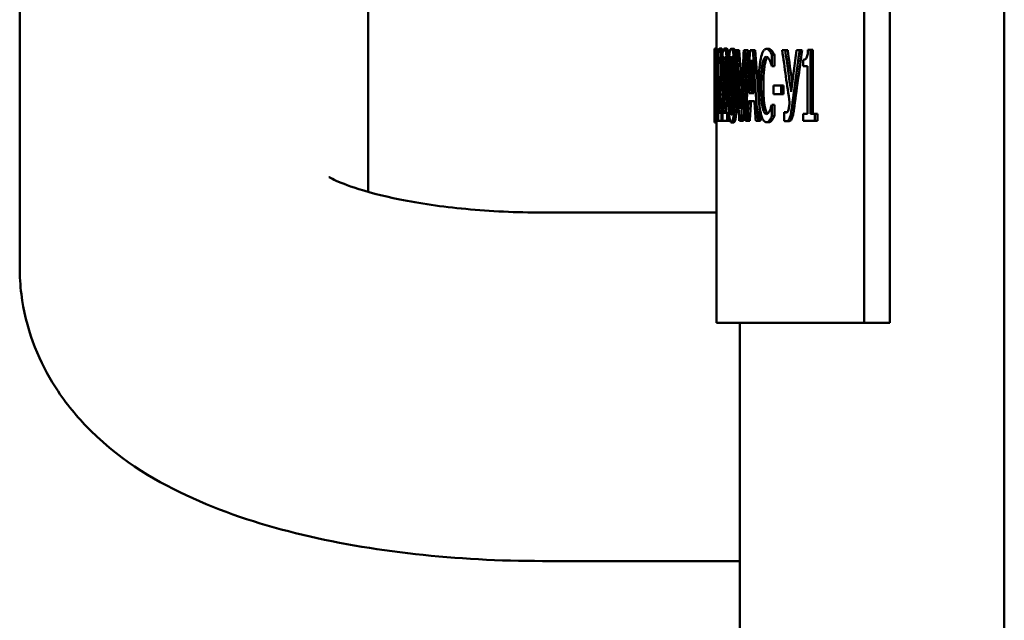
# Model space of a CAD drawing. Header units: millimetres. Extents: x 0 to 2100, y 0 to 1485.
# Tile 18 of 28: x 1514 to 1556, y 1049 to 1075. Entities that reach past the tile are written whole.
import ezdxf

# ---------------------------------------------------------------- set-up
doc = ezdxf.new("R2010")
doc.units = ezdxf.units.MM
doc.header["$LTSCALE"] = 5
doc.layers.add('Видимый контур (ГОСТ)', color=7, linetype='Continuous', lineweight=50)

msp = doc.modelspace()

# ---------------------------------------------------------------- linework, layer by layer
at = {"layer": 'Видимый контур (ГОСТ)'}
for p, q in [((1556.033, 953.505), (1556.033, 1124.505)), ((1513.652, 1064.657), (1513.652, 1101.938)), ((1528.652, 1067.916), (1528.652, 1101.938)), ((1550.006, 1062.283), (1550.006, 1097.283)), ((1551.101, 1097.283), (1551.101, 1062.283)), ((1543.652, 1074.082), (1543.652, 1075.989)), ((1543.552, 1073.672), (1543.552, 1074.048)), ((1543.553, 1074.08), (1543.575, 1074.08)), ((1543.578, 1074.082), (1543.678, 1074.082)), ((1543.776, 1074.082), (1543.876, 1074.082)), ((1543.99, 1074.082), (1544.09, 1074.082)), ((1544.287, 1074.08), (1544.388, 1074.08)), ((1544.455, 1074.018), (1544.525, 1074.018)), ((1544.525, 1074.018), (1544.626, 1074.018)), ((1544.821, 1074.018), (1544.9, 1074.018)), ((1544.9, 1074.018), (1545.002, 1074.018)), ((1545.098, 1074.018), (1545.204, 1074.018)), ((1545.204, 1074.018), (1545.306, 1074.018)), ((1545.79, 1074.073), (1545.893, 1074.073)), ((1545.927, 1073.993), (1546.03, 1073.993)), ((1546.474, 1074.018), (1546.605, 1074.018)), ((1546.605, 1074.018), (1546.71, 1074.018)), ((1547.09, 1074.018), (1547.226, 1074.018)), ((1547.226, 1074.018), (1547.331, 1074.018)), ((1547.583, 1074.028), (1547.693, 1074.028)), ((1547.693, 1071.281), (1547.693, 1074.028)), ((1547.693, 1074.028), (1547.798, 1074.028)), ((1547.798, 1074.028), (1547.798, 1071.281)), ((1543.561, 1073.9), (1543.561, 1073.465)), ((1543.719, 1073.9), (1543.719, 1073.465)), ((1543.909, 1073.9), (1543.909, 1073.465)), ((1546.033, 1073.327), (1546.033, 1073.816)), ((1546.033, 1073.816), (1546.136, 1073.816)), ((1546.136, 1073.816), (1546.136, 1073.327)), ((1547.369, 1073.603), (1547.369, 1073.324)), ((1543.562, 1073.465), (1543.561, 1073.465)), ((1543.562, 1073.465), (1543.591, 1073.465)), ((1543.721, 1073.465), (1543.719, 1073.465)), ((1543.721, 1073.465), (1543.812, 1073.465)), ((1543.911, 1073.465), (1543.909, 1073.465)), ((1543.911, 1073.465), (1544.011, 1073.465)), ((1546.033, 1073.327), (1546.024, 1073.327)), ((1546.033, 1073.327), (1546.136, 1073.327)), ((1547.557, 1073.324), (1547.369, 1073.324)), ((1547.557, 1073.324), (1547.557, 1071.281)), ((1543.628, 1072.489), (1543.689, 1072.489)), ((1543.628, 1072.489), (1543.628, 1072.119)), ((1543.689, 1072.119), (1543.689, 1072.489)), ((1543.689, 1072.489), (1543.789, 1072.489)), ((1543.789, 1072.489), (1543.789, 1072.463)), ((1546.101, 1072.489), (1546.101, 1072.119)), ((1546.101, 1072.489), (1546.422, 1072.489)), ((1546.422, 1072.119), (1546.422, 1072.489)), ((1546.422, 1072.489), (1546.526, 1072.489)), ((1546.526, 1072.489), (1546.526, 1072.119)), ((1543.689, 1072.119), (1543.628, 1072.119)), ((1543.689, 1072.119), (1543.766, 1072.119)), ((1545.274, 1071.822), (1545.028, 1071.822)), ((1545.051, 1072.168), (1545.25, 1072.168)), ((1546.422, 1072.119), (1546.101, 1072.119)), ((1546.422, 1072.119), (1546.526, 1072.119)), ((1543.56, 1071.402), (1543.56, 1070.97)), ((1543.715, 1071.402), (1543.715, 1070.97)), ((1543.902, 1071.402), (1543.902, 1070.97)), ((1546.025, 1071.662), (1546.033, 1071.662)), ((1546.033, 1071.178), (1546.033, 1071.662)), ((1546.033, 1071.662), (1546.136, 1071.662)), ((1546.136, 1071.662), (1546.136, 1071.178)), ((1543.552, 1070.937), (1543.552, 1071.314)), ((1543.567, 1071.323), (1543.612, 1071.323)), ((1543.612, 1070.97), (1543.612, 1071.323)), ((1543.612, 1071.323), (1543.712, 1071.323)), ((1543.712, 1071.323), (1543.712, 1070.97)), ((1543.741, 1071.323), (1543.864, 1071.323)), ((1543.864, 1070.97), (1543.864, 1071.323)), ((1543.864, 1071.323), (1543.902, 1071.323)), ((1543.941, 1071.323), (1544.11, 1071.323)), ((1544.11, 1070.97), (1544.11, 1071.323)), ((1544.11, 1071.323), (1544.184, 1071.323)), ((1544.211, 1071.077), (1544.211, 1070.97)), ((1545.927, 1071.005), (1546.03, 1071.005)), ((1546.033, 1071.178), (1546.136, 1071.178)), ((1546.559, 1071.351), (1546.568, 1071.351)), ((1546.559, 1071.351), (1546.559, 1070.97)), ((1546.568, 1071.351), (1546.672, 1071.351)), ((1547.369, 1071.281), (1547.369, 1070.97)), ((1547.369, 1071.281), (1547.557, 1071.281)), ((1547.693, 1071.281), (1547.884, 1071.281)), ((1547.884, 1070.97), (1547.884, 1071.281)), ((1547.884, 1071.281), (1547.99, 1071.281)), ((1547.99, 1071.281), (1547.99, 1070.97)), ((1543.553, 1070.906), (1543.652, 1070.906)), ((1543.612, 1070.97), (1543.56, 1070.97)), ((1543.612, 1070.97), (1543.712, 1070.97)), ((1543.652, 1062.283), (1543.652, 1070.937)), ((1543.864, 1070.97), (1543.715, 1070.97)), ((1543.864, 1070.97), (1543.902, 1070.97)), ((1544.11, 1070.97), (1543.902, 1070.97)), ((1544.11, 1070.97), (1544.211, 1070.97)), ((1544.287, 1070.906), (1544.388, 1070.906)), ((1544.705, 1070.97), (1544.628, 1070.97)), ((1544.705, 1070.97), (1544.806, 1070.97)), ((1544.973, 1070.97), (1544.893, 1070.97)), ((1544.973, 1070.97), (1545.075, 1070.97)), ((1545.432, 1070.97), (1545.335, 1070.97)), ((1545.432, 1070.97), (1545.535, 1070.97)), ((1545.788, 1070.916), (1545.891, 1070.916)), ((1546.658, 1070.96), (1546.763, 1070.96)), ((1547.884, 1070.97), (1547.369, 1070.97)), ((1547.884, 1070.97), (1547.99, 1070.97)), ((1543.652, 1067.027), (1536.152, 1067.027)), ((1550.006, 1062.283), (1543.652, 1062.283)), ((1544.652, 953.505), (1544.652, 1062.283)), ((1550.006, 1062.283), (1551.101, 1062.283)), ((1544.652, 1052.027), (1536.152, 1052.027))]:
    msp.add_line(p, q, dxfattribs=at)
for centre, major_axis, ratio, start_param, end_param in [((1617.652, 1107.501), (0, 215.152), 0.344408, 1.727056, 1.741414), ((1617.652, 1109.883), (0, 222.083), 0.333659, 1.732998, 1.744561), ((1617.652, 1109.883), (0, 221.784), 0.333659, 1.733219, 1.740834), ((1617.652, 1033.09), (0, -222.083), 0.333659, 4.527038, 4.538625), ((1617.652, 1033.17), (0, -215.152), 0.344408, 4.521372, 4.535781), ((1617.652, 1033.17), (0, -214.861), 0.344408, 4.52111, 4.53554), ((1617.652, 1029.348), (0, -219.806), 0.337115, 4.507739, 4.521881), ((1617.652, 1120.168), (0, 219.806), 0.337115, 1.782328, 1.796533), ((1617.652, 1120.168), (0, 219.51), 0.337115, 1.782619, 1.796844), ((1617.652, 1117.405), (0, 156.054), 0.474836, 1.852534, 1.867628), ((1617.652, 1119.64), (0, 160.587), 0.461433, 1.858855, 1.870523), ((1617.652, 1119.64), (0, 160.37), 0.461433, 1.859256, 1.868422), ((1617.652, 1019.629), (0, -178.134), 0.415978, 4.402109, 4.412663), ((1617.652, 1020.579), (0, -171.852), 0.431184, 4.396187, 4.41186), ((1617.652, 1020.579), (0, -171.621), 0.431184, 4.395745, 4.411441), ((1617.652, 1026.822), (0, -226.59), 0.327022, 4.504435, 4.510904), ((1617.652, 1120.14), (0, 225.404), 0.328744, 1.77875, 1.785261), ((1617.652, 1026.822), (0, -226.284), 0.327022, 4.507483, 4.510628), ((1617.652, 1026.485), (0, -228.254), 0.324638, 4.512435, 4.516242), ((1617.652, 1026.485), (0, -227.946), 0.324638, 4.512161, 4.515974), ((1617.652, 1120.743), (0, 228.254), 0.324638, 1.786797, 1.790621), ((1617.652, 1023.182), (0, -166.086), 0.446154, 4.415557, 4.416568)]:
    msp.add_ellipse(centre, major_axis=major_axis, ratio=ratio, start_param=start_param, end_param=end_param, dxfattribs=at)
for points, knots in [([(1543.555, 1072.494), (1543.555, 1072.702), (1543.555, 1072.92), (1543.555, 1073.285), (1543.554, 1073.45), (1543.554, 1073.712), (1543.553, 1073.794), (1543.553, 1073.925), (1543.552, 1073.979), (1543.552, 1074.062), (1543.552, 1074.08), (1543.553, 1074.08)], [-0.1670678, -0.1670678, -0.1670678, -0.1670678, -0.1253227, -0.1253227, -0.0927728, -0.0927728, -0.0668147, -0.0668147, -0.037034, -0.037034, 0, 0, 0, 0]), ([(1543.578, 1074.082), (1543.572, 1074.082), (1543.569, 1074.04), (1543.565, 1073.989), (1543.563, 1073.948), (1543.561, 1073.9)], [-0.05085788, -0.05085788, -0.05085788, -0.05085788, -0.03276553, -0.03276553, 0, 0, 0, 0]), ([(1543.607, 1073.245), (1543.607, 1073.31), (1543.607, 1073.376), (1543.606, 1073.499), (1543.605, 1073.556), (1543.603, 1073.701), (1543.601, 1073.78), (1543.597, 1073.902), (1543.594, 1073.965), (1543.586, 1074.064), (1543.581, 1074.082), (1543.578, 1074.082)], [-0.1914107, -0.1914107, -0.1914107, -0.1914107, -0.1591957, -0.1591957, -0.1295046, -0.1295046, -0.0812323, -0.0812323, -0.0427511, -0.0427511, 0, 0, 0, 0]), ([(1543.678, 1074.082), (1543.681, 1074.082), (1543.686, 1074.064), (1543.694, 1073.965), (1543.697, 1073.901), (1543.701, 1073.781), (1543.703, 1073.702), (1543.705, 1073.557), (1543.706, 1073.5), (1543.707, 1073.376), (1543.707, 1073.311), (1543.707, 1073.245)], [0, 0, 0, 0, 0.0426355, 0.0426355, 0.0816235, 0.0816235, 0.1317421, 0.1317421, 0.1625442, 0.1625442, 0.1962093, 0.1962093, 0.1962093, 0.1962093]), ([(1543.776, 1074.082), (1543.77, 1074.082), (1543.765, 1074.077), (1543.752, 1074.053), (1543.746, 1074.031), (1543.735, 1073.989), (1543.726, 1073.948), (1543.719, 1073.9)], [-0.04788023, -0.04788023, -0.04788023, -0.04788023, -0.04185586, -0.04185586, -0.03282989, -0.03282989, 0, 0, 0, 0]), ([(1543.852, 1073.245), (1543.852, 1073.31), (1543.852, 1073.375), (1543.85, 1073.498), (1543.848, 1073.556), (1543.843, 1073.7), (1543.838, 1073.779), (1543.827, 1073.902), (1543.82, 1073.964), (1543.799, 1074.064), (1543.787, 1074.082), (1543.776, 1074.082)], [-0.1907761, -0.1907761, -0.1907761, -0.1907761, -0.1588461, -0.1588461, -0.1294076, -0.1294076, -0.0814692, -0.0814692, -0.0429394, -0.0429394, 0, 0, 0, 0]), ([(1543.876, 1074.082), (1543.887, 1074.082), (1543.899, 1074.063), (1543.914, 1073.991), (1543.918, 1073.971), (1543.921, 1073.95)], [0, 0, 0, 0, 0.04368205, 0.04368205, 0.05803374, 0.05803374, 0.05803374, 0.05803374]), ([(1543.99, 1074.082), (1543.982, 1074.082), (1543.975, 1074.077), (1543.956, 1074.053), (1543.948, 1074.031), (1543.931, 1073.989), (1543.918, 1073.948), (1543.909, 1073.9)], [-0.04799426, -0.04799426, -0.04799426, -0.04799426, -0.04195379, -0.04195379, -0.03290441, -0.03290441, 0, 0, 0, 0]), ([(1544.095, 1073.245), (1544.095, 1073.31), (1544.094, 1073.375), (1544.091, 1073.498), (1544.089, 1073.555), (1544.082, 1073.7), (1544.075, 1073.778), (1544.06, 1073.902), (1544.051, 1073.964), (1544.022, 1074.063), (1544.005, 1074.082), (1543.99, 1074.082)], [-0.1891831, -0.1891831, -0.1891831, -0.1891831, -0.1577829, -0.1577829, -0.1288231, -0.1288231, -0.081594, -0.081594, -0.043135, -0.043135, 0, 0, 0, 0]), ([(1544.09, 1074.082), (1544.106, 1074.082), (1544.123, 1074.063), (1544.152, 1073.96), (1544.162, 1073.897), (1544.174, 1073.791), (1544.179, 1073.734), (1544.184, 1073.67)], [0, 0, 0, 0, 0.0439014, 0.0439014, 0.0827689, 0.0827689, 0.1195553, 0.1195553, 0.1195553, 0.1195553]), ([(1544.287, 1074.08), (1544.275, 1074.08), (1544.264, 1074.073), (1544.244, 1074.04), (1544.234, 1074.016), (1544.214, 1073.935), (1544.203, 1073.871), (1544.185, 1073.704), (1544.177, 1073.588), (1544.158, 1073.16), (1544.155, 1072.822), (1544.155, 1072.492)], [-0.277997, -0.277997, -0.277997, -0.277997, -0.2394308, -0.2394308, -0.2042597, -0.2042597, -0.1550878, -0.1550878, -0.0992281, -0.0992281, 0, 0, 0, 0]), ([(1544.431, 1072.494), (1544.431, 1072.701), (1544.429, 1072.918), (1544.42, 1073.281), (1544.413, 1073.445), (1544.394, 1073.713), (1544.384, 1073.794), (1544.365, 1073.923), (1544.353, 1073.977), (1544.322, 1074.062), (1544.304, 1074.08), (1544.287, 1074.08)], [-0.1602168, -0.1602168, -0.1602168, -0.1602168, -0.1222937, -0.1222937, -0.0926412, -0.0926412, -0.0678106, -0.0678106, -0.037661, -0.037661, 0, 0, 0, 0]), ([(1544.388, 1074.08), (1544.405, 1074.08), (1544.422, 1074.063), (1544.446, 1074), (1544.452, 1073.977), (1544.459, 1073.95)], [0, 0, 0, 0, 0.03671954, 0.03671954, 0.05197036, 0.05197036, 0.05197036, 0.05197036]), ([(1545.79, 1074.073), (1545.763, 1074.073), (1545.736, 1074.063), (1545.686, 1074.02), (1545.663, 1073.989), (1545.605, 1073.875), (1545.574, 1073.777), (1545.548, 1073.653)], [-0.1147387, -0.1147387, -0.1147387, -0.1147387, -0.081599, -0.081599, -0.0506222, -0.0506222, 0, 0, 0, 0]), ([(1545.927, 1073.993), (1545.898, 1074.028), (1545.872, 1074.044), (1545.838, 1074.066), (1545.814, 1074.073), (1545.79, 1074.073)], [-0.04165153, -0.04165153, -0.04165153, -0.04165153, -0.02973632, -0.02973632, 0, 0, 0, 0]), ([(1545.893, 1074.073), (1545.91, 1074.073), (1545.928, 1074.069), (1545.976, 1074.048), (1546.006, 1074.021), (1546.03, 1073.993)], [0, 0, 0, 0, 0.02164939, 0.02164939, 0.05879852, 0.05879852, 0.05879852, 0.05879852]), ([(1546.033, 1073.816), (1546.008, 1073.866), (1545.989, 1073.899), (1545.962, 1073.945), (1545.944, 1073.971), (1545.927, 1073.993)], [-0.03503428, -0.03503428, -0.03503428, -0.03503428, -0.02220172, -0.02220172, 0, 0, 0, 0]), ([(1546.03, 1073.993), (1546.044, 1073.976), (1546.058, 1073.955), (1546.093, 1073.899), (1546.115, 1073.858), (1546.136, 1073.816)], [0, 0, 0, 0, 0.01771545, 0.01771545, 0.04448122, 0.04448122, 0.04448122, 0.04448122]), ([(1547.583, 1074.028), (1547.582, 1073.989), (1547.58, 1073.95), (1547.574, 1073.879), (1547.57, 1073.847), (1547.558, 1073.782), (1547.55, 1073.75), (1547.534, 1073.708), (1547.522, 1073.68), (1547.463, 1073.617), (1547.417, 1073.603), (1547.369, 1073.603)], [-0.210387, -0.210387, -0.210387, -0.210387, -0.1637143, -0.1637143, -0.1229015, -0.1229015, -0.0748128, -0.0748128, -0.0453782, -0.0453782, 0, 0, 0, 0]), ([(1543.552, 1073.672), (1543.552, 1073.658), (1543.552, 1073.638), (1543.552, 1073.559), (1543.552, 1073.494), (1543.552, 1073.425)], [-0.03279163, -0.03279163, -0.03279163, -0.03279163, -0.0220232, -0.0220232, 0, 0, 0, 0]), ([(1543.562, 1073.465), (1543.562, 1073.494), (1543.563, 1073.522), (1543.565, 1073.582), (1543.566, 1073.61), (1543.567, 1073.633)], [-0.03418963, -0.03418963, -0.03418963, -0.03418963, -0.01873862, -0.01873862, 0, 0, 0, 0]), ([(1543.567, 1073.633), (1543.569, 1073.674), (1543.571, 1073.694), (1543.573, 1073.72), (1543.575, 1073.729), (1543.577, 1073.729)], [-0.03245109, -0.03245109, -0.03245109, -0.03245109, -0.02229854, -0.02229854, 0, 0, 0, 0]), ([(1543.577, 1073.729), (1543.579, 1073.729), (1543.581, 1073.712), (1543.584, 1073.676), (1543.586, 1073.647), (1543.587, 1073.606)], [-0.0334136, -0.0334136, -0.0334136, -0.0334136, -0.01875942, -0.01875942, 0, 0, 0, 0]), ([(1543.587, 1073.606), (1543.588, 1073.585), (1543.589, 1073.561), (1543.59, 1073.502), (1543.591, 1073.47), (1543.592, 1073.377), (1543.592, 1073.299), (1543.592, 1073.223)], [-0.03598199, -0.03598199, -0.03598199, -0.03598199, -0.0302218, -0.0302218, -0.02292626, -0.02292626, 0, 0, 0, 0]), ([(1543.721, 1073.465), (1543.724, 1073.494), (1543.727, 1073.522), (1543.733, 1073.582), (1543.737, 1073.61), (1543.741, 1073.633)], [-0.0342479, -0.0342479, -0.0342479, -0.0342479, -0.01877296, -0.01877296, 0, 0, 0, 0]), ([(1543.741, 1073.633), (1543.748, 1073.674), (1543.754, 1073.694), (1543.762, 1073.72), (1543.768, 1073.729), (1543.774, 1073.729)], [-0.03253203, -0.03253203, -0.03253203, -0.03253203, -0.02235474, -0.02235474, 0, 0, 0, 0]), ([(1543.774, 1073.729), (1543.781, 1073.729), (1543.787, 1073.712), (1543.795, 1073.676), (1543.799, 1073.647), (1543.803, 1073.606)], [-0.03348835, -0.03348835, -0.03348835, -0.03348835, -0.01880966, -0.01880966, 0, 0, 0, 0]), ([(1543.803, 1073.606), (1543.805, 1073.585), (1543.807, 1073.561), (1543.811, 1073.502), (1543.812, 1073.47), (1543.815, 1073.377), (1543.816, 1073.299), (1543.816, 1073.223)], [-0.03599656, -0.03599656, -0.03599656, -0.03599656, -0.03023138, -0.03023138, -0.02293223, -0.02293223, 0, 0, 0, 0]), ([(1543.911, 1073.465), (1543.915, 1073.494), (1543.919, 1073.522), (1543.929, 1073.582), (1543.935, 1073.61), (1543.941, 1073.633)], [-0.03431629, -0.03431629, -0.03431629, -0.03431629, -0.01881287, -0.01881287, 0, 0, 0, 0]), ([(1543.941, 1073.633), (1543.951, 1073.674), (1543.959, 1073.694), (1543.971, 1073.72), (1543.978, 1073.729), (1543.986, 1073.729)], [-0.03262139, -0.03262139, -0.03262139, -0.03262139, -0.02241666, -0.02241666, 0, 0, 0, 0]), ([(1543.986, 1073.729), (1543.997, 1073.729), (1544.005, 1073.712), (1544.017, 1073.677), (1544.023, 1073.647), (1544.028, 1073.606)], [-0.03356872, -0.03356872, -0.03356872, -0.03356872, -0.01886177, -0.01886177, 0, 0, 0, 0]), ([(1544.031, 1073.584), (1544.029, 1073.575), (1544.027, 1073.566), (1544.023, 1073.54), (1544.016, 1073.5), (1544.011, 1073.465)], [0.01160191, 0.01160191, 0.01160191, 0.01160191, 0.01754518, 0.01754518, 0.02652732, 0.02652732, 0.02652732, 0.02652732]), ([(1544.028, 1073.606), (1544.031, 1073.585), (1544.033, 1073.561), (1544.038, 1073.502), (1544.04, 1073.47), (1544.044, 1073.377), (1544.045, 1073.299), (1544.045, 1073.223)], [-0.03600946, -0.03600946, -0.03600946, -0.03600946, -0.03024023, -0.03024023, -0.02293837, -0.02293837, 0, 0, 0, 0]), ([(1544.224, 1073.42), (1544.226, 1073.459), (1544.228, 1073.498), (1544.234, 1073.565), (1544.237, 1073.595), (1544.247, 1073.667), (1544.254, 1073.692), (1544.268, 1073.732), (1544.277, 1073.742), (1544.287, 1073.742)], [-0.04761843, -0.04761843, -0.04761843, -0.04761843, -0.03972043, -0.03972043, -0.03259437, -0.03259437, -0.02030742, -0.02030742, 0, 0, 0, 0]), ([(1544.287, 1073.742), (1544.292, 1073.742), (1544.297, 1073.739), (1544.307, 1073.725), (1544.312, 1073.716), (1544.321, 1073.689), (1544.327, 1073.664), (1544.342, 1073.559), (1544.347, 1073.494), (1544.351, 1073.425)], [-0.09236567, -0.09236567, -0.09236567, -0.09236567, -0.06676932, -0.06676932, -0.04370163, -0.04370163, -0.02207207, -0.02207207, 0, 0, 0, 0]), ([(1544.338, 1073.588), (1544.336, 1073.571), (1544.334, 1073.552), (1544.329, 1073.497), (1544.327, 1073.459), (1544.325, 1073.42)], [0.03505659, 0.03505659, 0.03505659, 0.03505659, 0.03919582, 0.03919582, 0.04671326, 0.04671326, 0.04671326, 0.04671326]), ([(1545.548, 1073.653), (1545.511, 1073.476), (1545.492, 1073.288), (1545.465, 1072.947), (1545.459, 1072.715), (1545.459, 1072.492)], [-0.1080819, -0.1080819, -0.1080819, -0.1080819, -0.0671235, -0.0671235, 0, 0, 0, 0]), ([(1545.623, 1073.413), (1545.634, 1073.466), (1545.646, 1073.514), (1545.673, 1073.595), (1545.687, 1073.629), (1545.73, 1073.704), (1545.759, 1073.727), (1545.789, 1073.727)], [-0.0792137, -0.0792137, -0.0792137, -0.0792137, -0.05810884, -0.05810884, -0.03733408, -0.03733408, 0, 0, 0, 0]), ([(1545.846, 1073.708), (1545.84, 1073.703), (1545.835, 1073.698), (1545.815, 1073.674), (1545.795, 1073.644), (1545.756, 1073.54), (1545.74, 1073.481), (1545.726, 1073.413)], [0.01934729, 0.01934729, 0.01934729, 0.01934729, 0.02616933, 0.02616933, 0.04496276, 0.04496276, 0.06127385, 0.06127385, 0.06127385, 0.06127385]), ([(1545.789, 1073.727), (1545.832, 1073.727), (1545.858, 1073.698), (1545.891, 1073.66), (1545.913, 1073.625), (1545.934, 1073.581)], [-0.0417011, -0.0417011, -0.0417011, -0.0417011, -0.0282768, -0.0282768, 0, 0, 0, 0]), ([(1545.934, 1073.581), (1545.965, 1073.516), (1545.974, 1073.489), (1546, 1073.409), (1546.013, 1073.366), (1546.024, 1073.327)], [-0.0387966, -0.0387966, -0.0387966, -0.0387966, -0.01772814, -0.01772814, 0, 0, 0, 0]), ([(1543.552, 1073.425), (1543.552, 1073.306), (1543.553, 1073.167), (1543.553, 1072.958), (1543.553, 1072.789), (1543.553, 1072.494)], [-0.2271332, -0.2271332, -0.2271332, -0.2271332, -0.0883263, -0.0883263, 0, 0, 0, 0]), ([(1543.592, 1073.223), (1543.592, 1073.141), (1543.592, 1073.061), (1543.59, 1072.9), (1543.589, 1072.822), (1543.585, 1072.581), (1543.58, 1072.366), (1543.575, 1072.136)], [-0.1742482, -0.1742482, -0.1742482, -0.1742482, -0.1345704, -0.1345704, -0.0934628, -0.0934628, 0, 0, 0, 0]), ([(1543.601, 1072.635), (1543.604, 1072.754), (1543.605, 1072.859), (1543.607, 1073.022), (1543.607, 1073.134), (1543.607, 1073.245)], [-0.05061213, -0.05061213, -0.05061213, -0.05061213, -0.03345549, -0.03345549, 0, 0, 0, 0]), ([(1543.707, 1073.245), (1543.707, 1073.134), (1543.707, 1073.022), (1543.705, 1072.859), (1543.704, 1072.754), (1543.701, 1072.635)], [0, 0, 0, 0, 0.03344127, 0.03344127, 0.05061442, 0.05061442, 0.05061442, 0.05061442]), ([(1543.816, 1073.223), (1543.816, 1073.141), (1543.815, 1073.061), (1543.811, 1072.9), (1543.809, 1072.822), (1543.798, 1072.581), (1543.784, 1072.367), (1543.767, 1072.136)], [-0.175133, -0.175133, -0.175133, -0.175133, -0.1352211, -0.1352211, -0.0938575, -0.0938575, 0, 0, 0, 0]), ([(1543.838, 1072.635), (1543.844, 1072.754), (1543.847, 1072.859), (1543.851, 1073.022), (1543.852, 1073.134), (1543.852, 1073.245)], [-0.05062152, -0.05062152, -0.05062152, -0.05062152, -0.0334601, -0.0334601, 0, 0, 0, 0]), ([(1543.953, 1073.245), (1543.953, 1073.134), (1543.952, 1073.022), (1543.948, 1072.859), (1543.945, 1072.754), (1543.939, 1072.635)], [0, 0, 0, 0, 0.03339271, 0.03339271, 0.05063234, 0.05063234, 0.05063234, 0.05063234]), ([(1544.045, 1073.223), (1544.045, 1073.141), (1544.044, 1073.061), (1544.039, 1072.9), (1544.035, 1072.822), (1544.02, 1072.582), (1544.001, 1072.368), (1543.978, 1072.136)], [-0.1757336, -0.1757336, -0.1757336, -0.1757336, -0.1356737, -0.1356737, -0.0941421, -0.0941421, 0, 0, 0, 0]), ([(1544.076, 1072.635), (1544.084, 1072.754), (1544.088, 1072.859), (1544.093, 1073.022), (1544.095, 1073.134), (1544.095, 1073.245)], [-0.05062735, -0.05062735, -0.05062735, -0.05062735, -0.03346465, -0.03346465, 0, 0, 0, 0]), ([(1544.209, 1072.492), (1544.209, 1072.794), (1544.212, 1072.974), (1544.214, 1073.167), (1544.217, 1073.304), (1544.224, 1073.42)], [-0.05834047, -0.05834047, -0.05834047, -0.05834047, -0.03774775, -0.03774775, 0, 0, 0, 0]), ([(1544.325, 1073.42), (1544.318, 1073.307), (1544.315, 1073.176), (1544.312, 1072.982), (1544.31, 1072.798), (1544.31, 1072.492)], [0, 0, 0, 0, 0.0365068, 0.0365068, 0.05864399, 0.05864399, 0.05864399, 0.05864399]), ([(1544.351, 1073.425), (1544.358, 1073.306), (1544.362, 1073.167), (1544.367, 1072.858), (1544.368, 1072.676), (1544.368, 1072.494)], [-0.09312599, -0.09312599, -0.09312599, -0.09312599, -0.05452109, -0.05452109, 0, 0, 0, 0]), ([(1545.558, 1072.492), (1545.558, 1072.669), (1545.562, 1072.888), (1545.591, 1073.215), (1545.605, 1073.321), (1545.623, 1073.413)], [-0.105033, -0.105033, -0.105033, -0.105033, -0.0360591, -0.0360591, 0, 0, 0, 0]), ([(1545.726, 1073.413), (1545.711, 1073.338), (1545.699, 1073.254), (1545.682, 1073.081), (1545.673, 1072.97), (1545.662, 1072.716), (1545.661, 1072.603), (1545.661, 1072.492)], [0, 0, 0, 0, 0.02941964, 0.02941964, 0.05656141, 0.05656141, 0.07722242, 0.07722242, 0.07722242, 0.07722242]), ([(1543.553, 1070.906), (1543.552, 1070.906), (1543.552, 1070.913), (1543.552, 1070.945), (1543.552, 1070.968), (1543.552, 1071.048), (1543.553, 1071.111), (1543.554, 1071.278), (1543.554, 1071.394), (1543.555, 1071.822), (1543.555, 1072.161), (1543.555, 1072.494)], [-0.2734493, -0.2734493, -0.2734493, -0.2734493, -0.2367276, -0.2367276, -0.2031119, -0.2031119, -0.155191, -0.155191, -0.0998111, -0.0998111, 0, 0, 0, 0]), ([(1543.553, 1072.494), (1543.553, 1072.317), (1543.553, 1072.125), (1543.553, 1071.867), (1543.552, 1071.706), (1543.552, 1071.565)], [-0.143958, -0.143958, -0.143958, -0.143958, -0.0452694, -0.0452694, 0, 0, 0, 0]), ([(1543.587, 1072.114), (1543.589, 1072.156), (1543.59, 1072.198), (1543.593, 1072.308), (1543.594, 1072.359), (1543.597, 1072.453), (1543.599, 1072.541), (1543.601, 1072.635)], [-0.03981214, -0.03981214, -0.03981214, -0.03981214, -0.03680081, -0.03680081, -0.0320919, -0.0320919, 0, 0, 0, 0]), ([(1543.803, 1072.114), (1543.813, 1072.237), (1543.82, 1072.332), (1543.828, 1072.453), (1543.834, 1072.541), (1543.838, 1072.635)], [-0.04709517, -0.04709517, -0.04709517, -0.04709517, -0.03212337, -0.03212337, 0, 0, 0, 0]), ([(1543.939, 1072.635), (1543.934, 1072.546), (1543.929, 1072.461), (1543.921, 1072.339), (1543.913, 1072.239), (1543.904, 1072.114)], [0, 0, 0, 0, 0.03065353, 0.03065353, 0.04734556, 0.04734556, 0.04734556, 0.04734556]), ([(1544.028, 1072.114), (1544.037, 1072.197), (1544.046, 1072.283), (1544.062, 1072.453), (1544.069, 1072.541), (1544.076, 1072.635)], [-0.06647356, -0.06647356, -0.06647356, -0.06647356, -0.03215548, -0.03215548, 0, 0, 0, 0]), ([(1544.155, 1072.492), (1544.155, 1072.284), (1544.156, 1072.066), (1544.164, 1071.703), (1544.17, 1071.538), (1544.186, 1071.28), (1544.194, 1071.197), (1544.212, 1071.063), (1544.223, 1071.009), (1544.251, 1070.924), (1544.269, 1070.906), (1544.287, 1070.906)], [-0.1748056, -0.1748056, -0.1748056, -0.1748056, -0.1299953, -0.1299953, -0.0952043, -0.0952043, -0.0681245, -0.0681245, -0.0380095, -0.0380095, 0, 0, 0, 0]), ([(1544.223, 1071.573), (1544.217, 1071.695), (1544.214, 1071.826), (1544.21, 1072.134), (1544.209, 1072.313), (1544.209, 1072.492)], [-0.09280115, -0.09280115, -0.09280115, -0.09280115, -0.05363642, -0.05363642, 0, 0, 0, 0]), ([(1544.287, 1070.906), (1544.298, 1070.906), (1544.309, 1070.913), (1544.33, 1070.946), (1544.34, 1070.969), (1544.363, 1071.05), (1544.374, 1071.114), (1544.395, 1071.281), (1544.405, 1071.397), (1544.427, 1071.827), (1544.431, 1072.164), (1544.431, 1072.494)], [-0.2781706, -0.2781706, -0.2781706, -0.2781706, -0.2399195, -0.2399195, -0.2049384, -0.2049384, -0.1553792, -0.1553792, -0.0990783, -0.0990783, 0, 0, 0, 0]), ([(1544.31, 1072.492), (1544.31, 1072.322), (1544.311, 1072.126), (1544.314, 1071.888), (1544.316, 1071.733), (1544.324, 1071.573)], [0, 0, 0, 0, 0.05085906, 0.05085906, 0.07126413, 0.07126413, 0.07126413, 0.07126413]), ([(1544.368, 1072.494), (1544.368, 1072.204), (1544.366, 1072.034), (1544.362, 1071.823), (1544.359, 1071.683), (1544.352, 1071.565)], [-0.06408376, -0.06408376, -0.06408376, -0.06408376, -0.03800371, -0.03800371, 0, 0, 0, 0]), ([(1544.533, 1072.494), (1544.533, 1072.163), (1544.528, 1071.826), (1544.506, 1071.395), (1544.496, 1071.276), (1544.474, 1071.107), (1544.463, 1071.046), (1544.44, 1070.966), (1544.43, 1070.943), (1544.409, 1070.913), (1544.398, 1070.906), (1544.388, 1070.906)], [0, 0, 0, 0, 0.099263, 0.099263, 0.1558128, 0.1558128, 0.2026757, 0.2026757, 0.2369442, 0.2369442, 0.2720864, 0.2720864, 0.2720864, 0.2720864]), ([(1545.459, 1072.492), (1545.459, 1072.35), (1545.461, 1072.207), (1545.47, 1071.984), (1545.477, 1071.852), (1545.505, 1071.561), (1545.524, 1071.429), (1545.548, 1071.316)], [-0.1755007, -0.1755007, -0.1755007, -0.1755007, -0.0948333, -0.0948333, -0.0468548, -0.0468548, 0, 0, 0, 0]), ([(1545.625, 1071.57), (1545.599, 1071.7), (1545.584, 1071.845), (1545.562, 1072.122), (1545.558, 1072.312), (1545.558, 1072.492)], [-0.08770595, -0.08770595, -0.08770595, -0.08770595, -0.05392243, -0.05392243, 0, 0, 0, 0]), ([(1545.661, 1072.492), (1545.661, 1072.2), (1545.672, 1072.031), (1545.69, 1071.813), (1545.705, 1071.682), (1545.728, 1071.57)], [0, 0, 0, 0, 0.087563, 0.087563, 0.2410568, 0.2410568, 0.2410568, 0.2410568]), ([(1543.575, 1072.136), (1543.571, 1071.952), (1543.568, 1071.839), (1543.564, 1071.646), (1543.562, 1071.523), (1543.56, 1071.402)], [-0.08293806, -0.08293806, -0.08293806, -0.08293806, -0.05288268, -0.05288268, 0, 0, 0, 0]), ([(1543.567, 1071.323), (1543.57, 1071.454), (1543.574, 1071.621), (1543.579, 1071.819), (1543.583, 1071.965), (1543.587, 1072.114)], [-0.08592746, -0.08592746, -0.08592746, -0.08592746, -0.06075215, -0.06075215, 0, 0, 0, 0]), ([(1543.687, 1072.114), (1543.683, 1071.971), (1543.679, 1071.831), (1543.674, 1071.62), (1543.67, 1071.449), (1543.667, 1071.323)], [0, 0, 0, 0, 0.05831676, 0.05831676, 0.09153545, 0.09153545, 0.09153545, 0.09153545]), ([(1543.767, 1072.136), (1543.755, 1071.952), (1543.746, 1071.84), (1543.732, 1071.646), (1543.723, 1071.523), (1543.715, 1071.402)], [-0.08314766, -0.08314766, -0.08314766, -0.08314766, -0.05294299, -0.05294299, 0, 0, 0, 0]), ([(1543.741, 1071.323), (1543.751, 1071.454), (1543.765, 1071.622), (1543.78, 1071.819), (1543.792, 1071.965), (1543.803, 1072.114)], [-0.08589375, -0.08589375, -0.08589375, -0.08589375, -0.06083362, -0.06083362, 0, 0, 0, 0]), ([(1543.904, 1072.114), (1543.894, 1071.987), (1543.884, 1071.862), (1543.873, 1071.721), (1543.871, 1071.701), (1543.865, 1071.621), (1543.852, 1071.454), (1543.842, 1071.323)], [0, 0, 0, 0, 0.05183931, 0.05183931, 0.06079136, 0.06079136, 0.08644298, 0.08644298, 0.08644298, 0.08644298]), ([(1543.978, 1072.136), (1543.96, 1071.952), (1543.948, 1071.84), (1543.928, 1071.646), (1543.915, 1071.523), (1543.902, 1071.402)], [-0.08332501, -0.08332501, -0.08332501, -0.08332501, -0.05301492, -0.05301492, 0, 0, 0, 0]), ([(1543.941, 1071.323), (1543.955, 1071.454), (1543.974, 1071.622), (1543.996, 1071.819), (1544.012, 1071.965), (1544.028, 1072.114)], [-0.08592799, -0.08592799, -0.08592799, -0.08592799, -0.06092123, -0.06092123, 0, 0, 0, 0]), ([(1544.129, 1072.114), (1544.116, 1071.994), (1544.103, 1071.877), (1544.085, 1071.718), (1544.078, 1071.653), (1544.065, 1071.536), (1544.052, 1071.42), (1544.041, 1071.323)], [0, 0, 0, 0, 0.0488193, 0.0488193, 0.0687383, 0.0687383, 0.1857664, 0.1857664, 0.1857664, 0.1857664]), ([(1543.552, 1071.565), (1543.552, 1071.526), (1543.552, 1071.488), (1543.552, 1071.42), (1543.552, 1071.39), (1543.552, 1071.343), (1543.552, 1071.327), (1543.552, 1071.314)], [-0.0480034, -0.0480034, -0.0480034, -0.0480034, -0.03974633, -0.03974633, -0.03230269, -0.03230269, -0.02666603, -0.02666603, -0.02666603, -0.02666603]), ([(1544.287, 1071.244), (1544.281, 1071.244), (1544.275, 1071.247), (1544.265, 1071.262), (1544.261, 1071.272), (1544.253, 1071.299), (1544.246, 1071.325), (1544.232, 1071.437), (1544.227, 1071.503), (1544.223, 1071.573)], [-0.1074703, -0.1074703, -0.1074703, -0.1074703, -0.0748278, -0.0748278, -0.0455393, -0.0455393, -0.022479, -0.022479, 0, 0, 0, 0]), ([(1544.352, 1071.565), (1544.35, 1071.527), (1544.347, 1071.489), (1544.341, 1071.421), (1544.337, 1071.392), (1544.327, 1071.32), (1544.32, 1071.294), (1544.306, 1071.254), (1544.296, 1071.244), (1544.287, 1071.244)], [-0.04791882, -0.04791882, -0.04791882, -0.04791882, -0.03988409, -0.03988409, -0.03262214, -0.03262214, -0.02013403, -0.02013403, 0, 0, 0, 0]), ([(1545.789, 1071.267), (1545.772, 1071.267), (1545.754, 1071.274), (1545.715, 1071.311), (1545.699, 1071.341), (1545.665, 1071.411), (1545.643, 1071.482), (1545.625, 1071.57)], [-0.05831452, -0.05831452, -0.05831452, -0.05831452, -0.04825768, -0.04825768, -0.03511374, -0.03511374, 0, 0, 0, 0]), ([(1545.728, 1071.57), (1545.744, 1071.492), (1545.763, 1071.427), (1545.801, 1071.34), (1545.819, 1071.312), (1545.84, 1071.291), (1545.842, 1071.288), (1545.845, 1071.286)], [0, 0, 0, 0, 0.03131167, 0.03131167, 0.05457438, 0.05457438, 0.05812117, 0.05812117, 0.05812117, 0.05812117]), ([(1545.94, 1071.417), (1545.918, 1071.371), (1545.895, 1071.336), (1545.844, 1071.279), (1545.817, 1071.267), (1545.789, 1071.267)], [-0.06339381, -0.06339381, -0.06339381, -0.06339381, -0.03394444, -0.03394444, 0, 0, 0, 0]), ([(1546.025, 1071.662), (1546.012, 1071.614), (1545.995, 1071.562), (1545.975, 1071.5), (1545.957, 1071.456), (1545.94, 1071.417)], [-0.03053221, -0.03053221, -0.03053221, -0.03053221, -0.02371763, -0.02371763, 0, 0, 0, 0]), ([(1546.771, 1071.6), (1546.767, 1071.569), (1546.762, 1071.537), (1546.75, 1071.471), (1546.744, 1071.453), (1546.732, 1071.416), (1546.721, 1071.391), (1546.709, 1071.37)], [-0.01916357, -0.01916357, -0.01916357, -0.01916357, -0.01695624, -0.01695624, -0.01402618, -0.01402618, 0, 0, 0, 0]), ([(1546.77, 1071.044), (1546.795, 1071.087), (1546.814, 1071.151), (1546.845, 1071.265), (1546.861, 1071.36), (1546.873, 1071.452)], [-0.04684099, -0.04684099, -0.04684099, -0.04684099, -0.03026933, -0.03026933, 0, 0, 0, 0]), ([(1546.978, 1071.452), (1546.967, 1071.372), (1546.954, 1071.292), (1546.927, 1071.175), (1546.915, 1071.139), (1546.897, 1071.089), (1546.886, 1071.064), (1546.875, 1071.044)], [0, 0, 0, 0, 0.02616716, 0.02616716, 0.04488303, 0.04488303, 0.06891978, 0.06891978, 0.06891978, 0.06891978]), ([(1545.548, 1071.316), (1545.563, 1071.25), (1545.579, 1071.191), (1545.619, 1071.074), (1545.64, 1071.037), (1545.695, 1070.946), (1545.741, 1070.916), (1545.788, 1070.916)], [-0.0882671, -0.0882671, -0.0882671, -0.0882671, -0.07521476, -0.07521476, -0.05805266, -0.05805266, 0, 0, 0, 0]), ([(1545.788, 1070.916), (1545.832, 1070.916), (1545.854, 1070.931), (1545.884, 1070.954), (1545.906, 1070.978), (1545.927, 1071.005)], [-0.03686674, -0.03686674, -0.03686674, -0.03686674, -0.02609748, -0.02609748, 0, 0, 0, 0]), ([(1546.03, 1071.005), (1546.014, 1070.984), (1545.997, 1070.965), (1545.971, 1070.941), (1545.964, 1070.937), (1545.939, 1070.92), (1545.913, 1070.916), (1545.891, 1070.916)], [0, 0, 0, 0, 0.0204985, 0.0204985, 0.0319066, 0.0319066, 0.1069973, 0.1069973, 0.1069973, 0.1069973]), ([(1545.927, 1071.005), (1545.959, 1071.045), (1545.977, 1071.077), (1545.999, 1071.118), (1546.016, 1071.148), (1546.033, 1071.178)], [-0.02908969, -0.02908969, -0.02908969, -0.02908969, -0.02154253, -0.02154253, 0, 0, 0, 0]), ([(1546.136, 1071.178), (1546.123, 1071.154), (1546.109, 1071.13), (1546.08, 1071.077), (1546.063, 1071.045), (1546.03, 1071.005)], [0, 0, 0, 0, 0.01747649, 0.01747649, 0.03767109, 0.03767109, 0.03767109, 0.03767109]), ([(1546.643, 1071.336), (1546.616, 1071.336), (1546.602, 1071.339), (1546.586, 1071.343), (1546.575, 1071.346), (1546.568, 1071.351)], [-0.01379891, -0.01379891, -0.01379891, -0.01379891, -0.00775268, -0.00775268, 0, 0, 0, 0]), ([(1546.709, 1071.37), (1546.693, 1071.346), (1546.679, 1071.342), (1546.664, 1071.338), (1546.653, 1071.336), (1546.643, 1071.336)], [-0.01583621, -0.01583621, -0.01583621, -0.01583621, -0.01073948, -0.01073948, 0, 0, 0, 0]), ([(1546.658, 1070.96), (1546.677, 1070.96), (1546.695, 1070.966), (1546.733, 1070.988), (1546.752, 1071.013), (1546.77, 1071.044)], [-0.03995837, -0.03995837, -0.03995837, -0.03995837, -0.02068586, -0.02068586, 0, 0, 0, 0]), ([(1546.875, 1071.044), (1546.86, 1071.019), (1546.845, 1070.999), (1546.805, 1070.964), (1546.777, 1070.96), (1546.763, 1070.96)], [0, 0, 0, 0, 0.01636373, 0.01636373, 0.04311691, 0.04311691, 0.04311691, 0.04311691]), ([(1546.559, 1070.97), (1546.568, 1070.968), (1546.594, 1070.965), (1546.619, 1070.962), (1546.639, 1070.96), (1546.658, 1070.96)], [-0.02646936, -0.02646936, -0.02646936, -0.02646936, -0.01952734, -0.01952734, 0, 0, 0, 0]), ([(1536.152, 1067.027), (1535.032, 1067.027), (1533.911, 1067.08), (1531.826, 1067.277), (1530.857, 1067.42), (1529.238, 1067.747), (1528.566, 1067.928), (1527.619, 1068.244), (1527.296, 1068.383), (1527.018, 1068.523), (1526.965, 1068.557), (1526.965, 1068.557)], [1.570796, 1.570796, 1.570796, 1.570796, 1.841063, 1.841063, 2.104191, 2.104191, 2.344044, 2.344044, 2.544131, 2.544131, 2.657706, 2.657706, 2.657706, 2.657706]), ([(1536.152, 1052.027), (1534.313, 1052.027), (1532.474, 1052.126), (1528.903, 1052.523), (1527.173, 1052.819), (1523.881, 1053.637), (1522.322, 1054.15), (1519.323, 1055.562), (1517.853, 1056.428), (1515.96, 1058.421), (1515.483, 1059.017), (1514.422, 1060.764), (1513.903, 1062.072), (1513.676, 1063.888), (1513.652, 1064.272), (1513.652, 1064.657)], [1.570796, 1.570796, 1.570796, 1.570796, 1.884956, 1.884956, 2.199115, 2.199115, 2.513274, 2.513274, 2.827433, 2.827433, 2.936757, 2.936757, 3.098912, 3.098912, 3.141593, 3.141593, 3.141593, 3.141593])]:
    msp.add_open_spline(points, degree=3, knots=knots, dxfattribs=at)
for points in [[(1543.951, 1073.465), (1543.952, 1073.393), (1543.953, 1073.319), (1543.953, 1073.245)], [(1543.701, 1072.635), (1543.7, 1072.585), (1543.699, 1072.536), (1543.698, 1072.489)], [(1544.155, 1072.373), (1544.15, 1072.322), (1544.141, 1072.228), (1544.129, 1072.114)], [(1544.532, 1072.622), (1544.532, 1072.579), (1544.533, 1072.536), (1544.533, 1072.494)], [(1543.688, 1072.119), (1543.688, 1072.117), (1543.688, 1072.115), (1543.687, 1072.114)], [(1544.324, 1071.573), (1544.327, 1071.509), (1544.332, 1071.449), (1544.338, 1071.397)], [(1546.672, 1071.351), (1546.676, 1071.349), (1546.68, 1071.347), (1546.685, 1071.345)], [(1543.652, 1070.97), (1543.652, 1070.957), (1543.652, 1070.946), (1543.652, 1070.937)]]:
    msp.add_open_spline(points, degree=3, dxfattribs=at)

doc.saveas('drawing.dxf')
